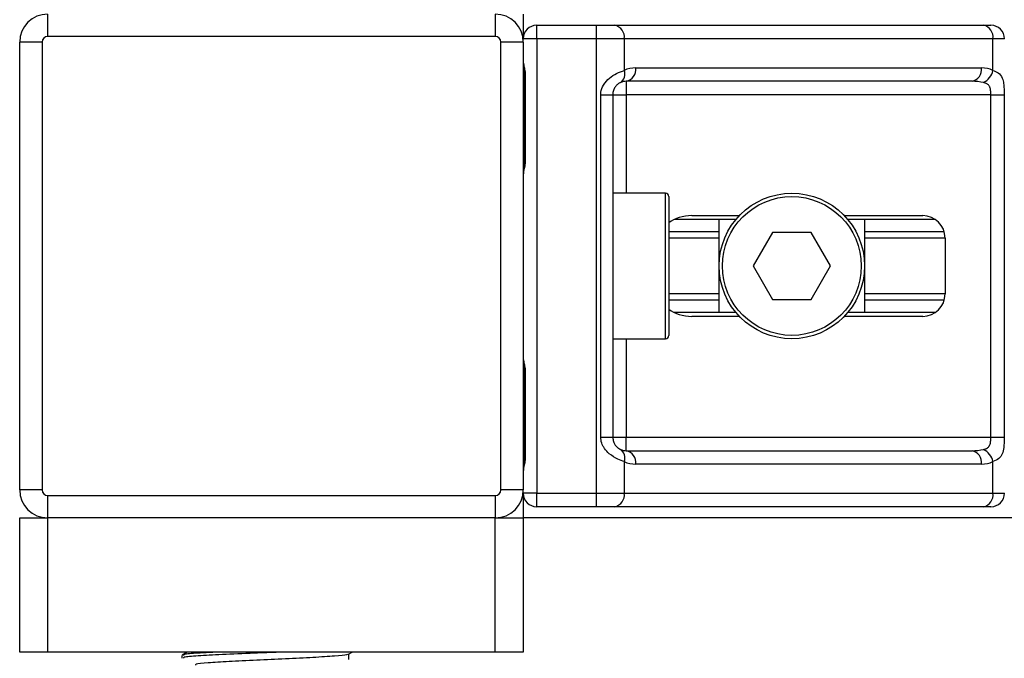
# Model space of a CAD drawing. Header units: millimetres. Extents: x 0 to 420, y 0 to 297.
# Tile 18 of 64: x 107.07 to 119.65, y 162.56 to 170.72. Entities that reach past the tile are written whole.
import ezdxf

# ---------------------------------------------------------------- set-up
doc = ezdxf.new("R2010")
doc.units = ezdxf.units.MM

msp = doc.modelspace()

# ---------------------------------------------------------------- linework, layer by layer
at = {"color": 7, "linetype": 'Continuous', "lineweight": 25}
for p, q in [((107.4259, 170.789), (107.4259, 170.503)), ((113.1468, 170.789), (113.1468, 170.503)), ((113.5043, 170.789), (113.5043, 170.4744)), ((113.676, 170.4744), (113.676, 170.646)), ((113.676, 170.646), (114.4412, 170.646)), ((114.4412, 170.4744), (114.4412, 170.646)), ((114.4412, 170.646), (114.6738, 170.646)), ((114.6738, 170.646), (119.3863, 170.646)), ((119.3863, 170.646), (119.4826, 170.646)), ((107.3544, 170.4314), (107.0684, 170.4314)), ((107.0684, 164.7106), (107.0684, 170.4314)), ((107.3544, 170.4314), (107.3544, 164.7106)), ((113.1468, 170.503), (107.4259, 170.503)), ((113.2183, 164.7106), (113.2183, 170.4314)), ((113.5043, 170.4314), (113.2183, 170.4314)), ((113.676, 170.4744), (113.5043, 170.4744)), ((113.5043, 170.4314), (113.5043, 164.7106)), ((113.676, 170.4744), (113.676, 164.6677)), ((114.4412, 170.4744), (113.676, 170.4744)), ((114.4412, 164.6677), (114.4412, 170.4744)), ((114.7951, 170.4744), (114.4412, 170.4744)), ((114.7951, 170.4744), (114.7951, 170.0697)), ((119.5076, 170.4744), (114.7951, 170.4744)), ((119.5076, 170.0697), (119.5076, 170.4744)), ((119.6542, 170.4744), (119.5076, 170.4744)), ((114.9415, 170.1025), (119.3613, 170.1025)), ((113.5197, 170.0024), (113.5197, 168.9297)), ((113.5197, 170.0024), (113.5306, 170.0024)), ((113.5306, 170.0024), (113.5306, 168.9297)), ((119.2399, 169.9309), (114.8201, 169.9309)), ((114.8201, 169.9309), (114.8201, 169.7592)), ((114.4955, 165.3828), (114.4955, 169.7592)), ((114.4955, 169.7592), (114.6485, 169.7592)), ((114.6485, 169.7592), (114.6485, 165.3828)), ((114.6485, 169.7592), (114.8201, 169.7592)), ((119.4807, 169.7592), (114.8201, 169.7592)), ((114.8201, 169.7592), (114.8201, 168.5007)), ((119.4807, 169.7592), (119.6513, 169.7592)), ((119.4807, 165.3828), (119.4807, 169.7592)), ((119.6513, 169.7592), (119.6513, 165.3828)), ((113.5197, 168.9297), (113.5306, 168.9297)), ((115.3207, 168.5007), (114.6485, 168.5007)), ((115.3207, 166.6414), (115.3207, 168.5007)), ((115.3636, 168.4578), (115.3636, 166.6843)), ((116.2213, 168.1646), (115.4312, 168.1646)), ((115.6598, 168.2146), (116.266, 168.2146)), ((116.0072, 166.9775), (116.0072, 168.1646)), ((117.6077, 168.2146), (118.61, 168.2146)), ((118.7716, 168.1646), (117.6523, 168.1646)), ((117.8665, 168.1646), (117.8665, 166.9775)), ((116.0072, 168.0095), (115.3636, 168.0095)), ((118.8843, 168.0095), (117.8665, 168.0095)), ((116.0072, 167.9274), (115.3636, 167.9274)), ((116.6891, 168.0001), (116.4414, 167.571)), ((117.1846, 168.0001), (116.6891, 168.0001)), ((117.4323, 167.571), (117.1846, 168.0001)), ((118.896, 167.9274), (117.8665, 167.9274)), ((118.896, 167.9286), (118.896, 167.2135)), ((116.4414, 167.571), (116.6891, 167.142)), ((117.1846, 167.142), (117.4323, 167.571)), ((116.0072, 167.2146), (115.3636, 167.2146)), ((116.0072, 167.1325), (115.3636, 167.1325)), ((116.6891, 167.142), (117.1846, 167.142)), ((118.896, 167.2146), (117.8665, 167.2146)), ((118.8843, 167.1325), (117.8665, 167.1325)), ((116.2213, 166.9775), (115.4312, 166.9775)), ((116.266, 166.9274), (115.6598, 166.9274)), ((118.61, 166.9274), (117.6077, 166.9274)), ((118.7716, 166.9775), (117.6523, 166.9775)), ((114.6485, 166.6414), (115.3207, 166.6414)), ((114.8201, 166.6414), (114.8201, 165.3828)), ((113.5197, 166.2123), (113.5197, 165.1397)), ((113.5197, 166.2123), (113.5306, 166.2123)), ((113.5306, 166.2123), (113.5306, 165.1397)), ((114.4955, 165.3828), (114.6485, 165.3828)), ((114.6485, 165.3828), (114.8201, 165.3828)), ((114.8201, 165.2112), (114.8201, 165.3828)), ((114.8201, 165.3828), (119.4807, 165.3828)), ((119.4807, 165.3828), (119.6513, 165.3828)), ((113.5197, 165.1397), (113.5306, 165.1397)), ((114.8201, 165.2112), (119.2399, 165.2112)), ((114.7951, 165.0723), (114.7951, 164.6677)), ((119.3613, 165.0396), (114.9415, 165.0396)), ((119.5076, 164.6677), (119.5076, 165.0723)), ((107.3544, 164.7106), (107.0684, 164.7106)), ((107.4259, 164.6391), (113.1468, 164.6391)), ((107.4259, 164.6391), (107.4259, 164.3531)), ((113.1468, 164.6391), (113.1468, 164.3531)), ((113.5043, 164.7106), (113.2183, 164.7106)), ((113.676, 164.6677), (113.5043, 164.6677)), ((113.5043, 164.6677), (113.5043, 164.3531)), ((113.676, 164.4961), (113.676, 164.6677)), ((113.676, 164.6677), (114.4412, 164.6677)), ((114.4412, 164.4961), (114.4412, 164.6677)), ((114.4412, 164.6677), (114.7951, 164.6677)), ((114.7951, 164.6677), (119.5076, 164.6677)), ((119.5076, 164.6677), (119.6542, 164.6677)), ((114.4412, 164.4961), (113.676, 164.4961)), ((114.6738, 164.4961), (114.4412, 164.4961)), ((119.3863, 164.4961), (114.6738, 164.4961)), ((119.4826, 164.4961), (119.3863, 164.4961)), ((107.0684, 162.6368), (107.0684, 164.3531)), ((107.0684, 164.3531), (107.4259, 164.3531)), ((113.1468, 164.3531), (107.4259, 164.3531)), ((107.4259, 164.3531), (107.4259, 162.6368)), ((113.1468, 162.6368), (113.1468, 164.3531)), ((113.1468, 164.3531), (113.5043, 164.3531)), ((167.1372, 164.3531), (113.5043, 164.3531)), ((113.5043, 164.3531), (113.5043, 162.6368)), ((107.4259, 162.6368), (107.0684, 162.6368)), ((113.1468, 162.6368), (107.4259, 162.6368)), ((109.1422, 162.5969), (109.1422, 162.5612)), ((109.2081, 162.6368), (109.145, 162.6003)), ((111.2708, 162.6101), (111.3169, 162.6368)), ((111.2757, 162.5432), (111.2757, 162.6129)), ((113.5043, 162.6368), (113.1468, 162.6368))]:
    msp.add_line(p, q, dxfattribs=at)
for radius in [0.9296, 0.8867]:
    msp.add_circle((116.9368, 167.571), radius, dxfattribs=at)
for centre, radius, start, end in [((107.4259, 170.4314), 0.3576, 90, 180), ((113.1468, 170.4314), 0.3576, 0, 90), ((113.676, 170.4744), 0.1716, 90, 180), ((114.6434, 170.4958), 0.1532, 351.95053, 78.57825), ((119.3559, 170.4958), 0.1532, 351.95053, 78.57825), ((119.4826, 170.4744), 0.1716, 0, 90), ((107.4259, 170.4314), 0.0715, 90, 180), ((113.1468, 170.4314), 0.0715, 0, 90), ((114.6722, 170.0228), 0.1316, 304.60987, 20.91019), ((114.9415, 169.7592), 0.3433, 90, 115.24042), ((114.7898, 170.081), 0.1532, 281.42175, 8.04947), ((119.2096, 170.081), 0.1532, 281.42175, 8.04947), ((119.3613, 169.7592), 0.3433, 64.75958, 90), ((119.291, 170.114), 0.2211, 295.51601, 348.45149), ((114.8201, 169.7592), 0.1716, 90, 115.24042), ((115.3207, 168.4578), 0.0429, 0, 90), ((118.61, 167.9286), 0.286, 0, 90), ((118.61, 167.2135), 0.286, 270, 0), ((115.3207, 166.6843), 0.0429, 270, 0), ((114.6722, 165.1193), 0.1316, 339.08981, 55.39013), ((114.8201, 165.3828), 0.1716, 244.75958, 270), ((114.7898, 165.061), 0.1532, 351.95053, 78.57825), ((119.2096, 165.061), 0.1532, 351.95053, 78.57825), ((119.291, 165.0281), 0.2211, 11.54851, 64.48399), ((114.9415, 165.3828), 0.3433, 244.75958, 270), ((119.3613, 165.3828), 0.3433, 270, 295.24042), ((107.4259, 164.7106), 0.3576, 180, 270), ((107.4259, 164.7106), 0.0715, 180, 270), ((113.1468, 164.7106), 0.0715, 270, 0), ((113.1468, 164.7106), 0.3576, 270, 0), ((113.676, 164.6677), 0.1716, 180, 270), ((114.6434, 164.6462), 0.1532, 281.42175, 8.04947), ((119.3559, 164.6462), 0.1532, 281.42175, 8.04947), ((119.4826, 164.6677), 0.1716, 270, 0)]:
    msp.add_arc(centre, radius, start, end, dxfattribs=at)
for centre, major_axis, ratio, start_param, end_param in [((119.2399, 169.7592), (0.3433, 0), 0.5, 1.130268, 1.5707963), ((115.6598, 167.9286), (0.4045, 0), 0.7071068, 1.5707963, 2.3923913), ((115.6598, 167.2135), (0.4045, 0), 0.7071068, 3.890794, 4.712389), ((119.2399, 165.3828), (0.3433, 0), 0.5, 4.712389, 5.1529173)]:
    msp.add_ellipse(centre, major_axis=major_axis, ratio=ratio, start_param=start_param, end_param=end_param, dxfattribs=at)
for points, knots in [([(113.5043, 170.1822), (113.5046, 170.1772), (113.5055, 170.1576), (113.5128, 170.1292), (113.5225, 170.0848), (113.5294, 170.0481), (113.5303, 170.0134), (113.5306, 170.0024)], [0, 0, 0, 0, 0.1172575, 0.461179, 0.5069762, 0.8431627, 1, 1, 1, 1]), ([(113.5057, 170.1634), (113.5061, 170.1561), (113.5081, 170.1189), (113.5197, 170.0578), (113.5194, 170.003), (113.5193, 169.9824)], [0, 0, 0, 0, 0.1322449, 0.6741763, 1, 1, 1, 1]), ([(114.4955, 169.7592), (114.4959, 169.7695), (114.4977, 169.8116), (114.5147, 169.8566), (114.5515, 169.9177), (114.6055, 169.9763), (114.7018, 170.037), (114.7631, 170.0585), (114.7951, 170.0697)], [0, 0, 0, 0, 0.0620594, 0.25604, 0.2811965, 0.496867, 0.7368773, 1, 1, 1, 1]), ([(119.5076, 170.0697), (119.531, 170.0606), (119.5845, 170.0396), (119.6265, 169.9832), (119.6424, 169.9178), (119.649, 169.8583), (119.651, 169.8094), (119.6512, 169.771), (119.6513, 169.7592)], [0, 0, 0, 0, 0.2204024, 0.5050019, 0.6931202, 0.7669429, 0.9288339, 1, 1, 1, 1]), ([(114.7469, 169.9145), (114.7368, 169.9092), (114.7197, 169.9004), (114.6959, 169.8785), (114.6771, 169.8553), (114.6589, 169.8246), (114.6493, 169.7868), (114.6486, 169.7644), (114.6485, 169.7592)], [0, 0, 0, 0, 0.273797, 0.4623029, 0.4991581, 0.7049828, 0.9330438, 1, 1, 1, 1]), ([(119.4807, 169.7592), (119.4804, 169.7781), (119.4799, 169.8117), (119.4731, 169.8459), (119.4617, 169.8714), (119.4483, 169.8871), (119.4221, 169.9042), (119.4014, 169.9101), (119.3863, 169.9145)], [0, 0, 0, 0, 0.24595141, 0.43826429, 0.49843058, 0.68293489, 0.7679658, 1, 1, 1, 1]), ([(113.5306, 168.9297), (113.53, 168.9137), (113.5285, 168.8736), (113.5184, 168.8274), (113.5079, 168.7829), (113.5058, 168.7634), (113.5043, 168.7499)], [0, 0, 0, 0, 0.2269894, 0.5690124, 0.702034, 1, 1, 1, 1]), ([(113.5176, 168.9298), (113.5178, 168.907), (113.5184, 168.8507), (113.5027, 168.7919), (113.5058, 168.756), (113.5064, 168.7493)], [0, 0, 0, 0, 0.3553058, 0.87926, 1, 1, 1, 1]), ([(113.5043, 166.3921), (113.5046, 166.3871), (113.5055, 166.3675), (113.5128, 166.3391), (113.5225, 166.2947), (113.5294, 166.258), (113.5303, 166.2234), (113.5306, 166.2123)], [0, 0, 0, 0, 0.1172575, 0.461179, 0.5069762, 0.8431627, 1, 1, 1, 1]), ([(113.5057, 166.3733), (113.5061, 166.366), (113.5081, 166.3288), (113.5197, 166.2677), (113.5194, 166.2129), (113.5193, 166.1924)], [0, 0, 0, 0, 0.1322449, 0.6741763, 1, 1, 1, 1]), ([(114.7951, 165.0723), (114.7686, 165.0815), (114.7078, 165.1024), (114.6133, 165.1589), (114.5515, 165.2243), (114.5154, 165.2838), (114.4979, 165.3326), (114.4961, 165.3711), (114.4955, 165.3828)], [0, 0, 0, 0, 0.2204024, 0.5050019, 0.6931202, 0.7669429, 0.9288339, 1, 1, 1, 1]), ([(114.6485, 165.3828), (114.6503, 165.3639), (114.6534, 165.3303), (114.6711, 165.2961), (114.6893, 165.2706), (114.7048, 165.255), (114.727, 165.2378), (114.7385, 165.2319), (114.7469, 165.2276)], [0, 0, 0, 0, 0.2459514, 0.4382643, 0.4984306, 0.6829349, 0.7679658, 1, 1, 1, 1]), ([(119.3863, 165.2276), (119.404, 165.2328), (119.4341, 165.2417), (119.4562, 165.2635), (119.4699, 165.2867), (119.4785, 165.3175), (119.4805, 165.3552), (119.4806, 165.3777), (119.4807, 165.3828)], [0, 0, 0, 0, 0.273797, 0.4623029, 0.4991581, 0.7049828, 0.9330438, 1, 1, 1, 1]), ([(119.6513, 165.3828), (119.6512, 165.3726), (119.651, 165.3304), (119.6491, 165.2854), (119.6423, 165.2244), (119.629, 165.1658), (119.5878, 165.105), (119.5352, 165.0836), (119.5076, 165.0723)], [0, 0, 0, 0, 0.0620594, 0.25604, 0.28119649, 0.496867, 0.73687732, 1, 1, 1, 1]), ([(113.5306, 165.1397), (113.53, 165.1237), (113.5285, 165.0836), (113.5184, 165.0374), (113.5079, 164.9928), (113.5058, 164.9733), (113.5043, 164.9599)], [0, 0, 0, 0, 0.2269894, 0.5690124, 0.702034, 1, 1, 1, 1]), ([(113.5176, 165.1398), (113.5178, 165.117), (113.5184, 165.0606), (113.5027, 165.0018), (113.5058, 164.966), (113.5064, 164.9593)], [0, 0, 0, 0, 0.3553058, 0.87926, 1, 1, 1, 1]), ([(110.3856, 162.6368), (110.279, 162.6328), (110.0247, 162.6232), (109.6457, 162.606), (109.3329, 162.5893), (109.1558, 162.5747), (109.1607, 162.565), (109.1626, 162.5612)], [0, 0, 0, 0, 0.1684965, 0.4023825, 0.6300711, 0.8575321, 1, 1, 1, 1]), ([(109.566, 162.6368), (109.4899, 162.6328), (109.3047, 162.6232), (109.1571, 162.6105), (109.1611, 162.6007), (109.1626, 162.5969)], [0, 0, 0, 0, 0.30031826, 0.73053689, 1, 1, 1, 1]), ([(111.2534, 162.6102), (111.2529, 162.6078), (111.2514, 162.5996), (111.102, 162.5875), (110.8307, 162.5689), (110.4714, 162.5512), (110.0886, 162.5354), (109.7326, 162.5166), (109.4618, 162.4999), (109.3086, 162.4853), (109.3129, 162.4755), (109.3146, 162.4717)], [0, 0, 0, 0, 0.0492908, 0.1712997, 0.2981292, 0.4238469, 0.5463291, 0.6737547, 0.7978, 0.9217212, 1, 1, 1, 1])]:
    msp.add_open_spline(points, degree=3, knots=knots, dxfattribs=at)

doc.saveas('drawing.dxf')
